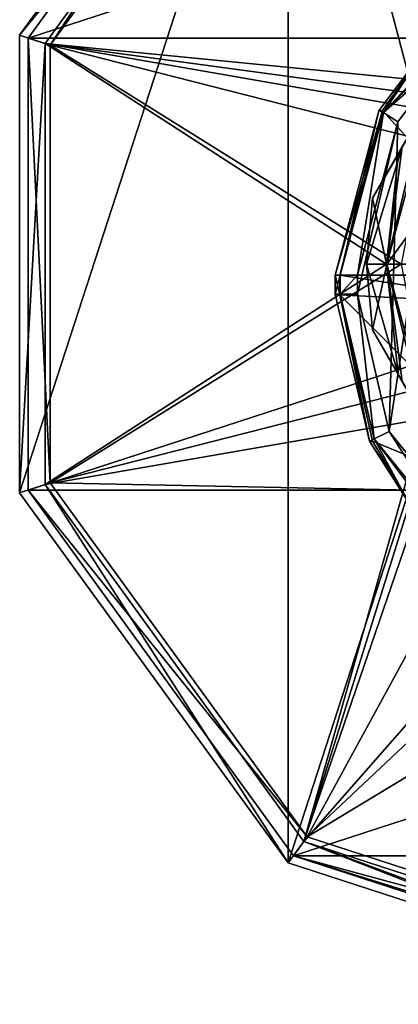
# Model space of a CAD drawing. Header units: millimetres. Extents: x -106 to 241, y -380 to 275.
# Tile 17 of 205: x -106 to -89, y -6 to 37. Entities that reach past the tile are written whole.
import ezdxf

# ---------------------------------------------------------------- set-up
doc = ezdxf.new("R2010")
doc.units = ezdxf.units.MM
doc.header["$LTSCALE"] = 65.185185
for name, color, linetype in [('1', 7, 'CONTINUOUS'), ('10', 7, 'CONTINUOUS'), ('20', 7, 'CONTINUOUS'), ('36', 7, 'CONTINUOUS'), ('37', 7, 'CONTINUOUS'), ('40', 7, 'CONTINUOUS'), ('41', 7, 'CONTINUOUS'), ('49', 7, 'CONTINUOUS'), ('50', 7, 'CONTINUOUS'), ('61', 7, 'CONTINUOUS'), ('663', 7, 'CONTINUOUS'), ('664', 7, 'CONTINUOUS'), ('677', 7, 'CONTINUOUS'), ('678', 7, 'CONTINUOUS'), ('689', 7, 'CONTINUOUS'), ('690', 7, 'CONTINUOUS'), ('698', 7, 'CONTINUOUS'), ('699', 7, 'CONTINUOUS'), ('702', 7, 'CONTINUOUS'), ('703', 7, 'CONTINUOUS'), ('707', 7, 'CONTINUOUS'), ('708', 7, 'CONTINUOUS'), ('715', 7, 'CONTINUOUS'), ('719', 7, 'CONTINUOUS')]:
    doc.layers.add(name, color=color, linetype=linetype)

msp = doc.modelspace()

# ---------------------------------------------------------------- linework, layer by layer
at = {"layer": '1', "linetype": 'CONTINUOUS'}
for points in [[(-89.497, 32.839), (-87.323, 35.72), (-89.884, 19.043), (-89.497, 32.839)], [(-89.884, 19.043), (-87.323, 35.72), (-85.925, 14.163), (-89.884, 19.043)], [(-91.308, 26), (-89.497, 32.839), (-91.308, 25.158), (-91.308, 26)], [(-91.308, 25.158), (-89.497, 32.839), (-89.884, 19.043), (-91.308, 25.158)]]:
    msp.add_3dface(points, dxfattribs=at)
at = {"layer": '10', "linetype": 'CONTINUOUS'}
for points in [[(-92.293, 26, 1.174), (-92.293, 25.158, 1.174), (-92.087, 25.13, 2.341), (-92.293, 26, 1.174)], [(-92.087, 26, 2.341), (-92.293, 26, 1.174), (-92.087, 25.13, 2.341), (-92.087, 26, 2.341)]]:
    msp.add_3dface(points, dxfattribs=at)
at = {"layer": '20', "linetype": 'CONTINUOUS'}
for points in [[(-92.087, 26, 2.341), (-92.087, 25.13, 2.341), (-83.541, 24.68, 17.147), (-92.087, 26, 2.341)], [(-83.537, 26, 17.151), (-92.087, 26, 2.341), (-83.541, 24.68, 17.147), (-83.537, 26, 17.151)]]:
    msp.add_3dface(points, dxfattribs=at)
at = {"layer": '36', "linetype": 'CONTINUOUS'}
for points in [[(-83.541, 24.68, 17.147), (-92.087, 25.13, 2.341), (-81.995, 15.048, 13.823), (-83.541, 24.68, 17.147)], [(-81.995, 15.048, 13.823), (-92.087, 25.13, 2.341), (-90.641, 18.605, 1.935), (-81.995, 15.048, 13.823)], [(-89.053, 15.977, 1.594), (-81.995, 15.048, 13.823), (-90.641, 18.605, 1.935), (-89.053, 15.977, 1.594)]]:
    msp.add_3dface(points, dxfattribs=at)
at = {"layer": '37', "linetype": 'CONTINUOUS'}
for points in [[(-92.087, 25.13, 2.341), (-92.293, 25.158, 1.174), (-90.772, 18.607, 1.146), (-92.087, 25.13, 2.341)], [(-90.641, 18.605, 1.935), (-92.087, 25.13, 2.341), (-90.772, 18.607, 1.146), (-90.641, 18.605, 1.935)], [(-89.053, 15.977, 1.594), (-90.641, 18.605, 1.935), (-90.772, 18.607, 1.146), (-89.053, 15.977, 1.594)], [(-88.969, 15.778, 1.122), (-89.053, 15.977, 1.594), (-90.772, 18.607, 1.146), (-88.969, 15.778, 1.122)]]:
    msp.add_3dface(points, dxfattribs=at)
at = {"layer": '40', "linetype": 'CONTINUOUS'}
for points in [[(-83.537, 26, 17.151), (-87.761, 36.607, 1.578), (-90.192, 33.35, 2.007), (-83.537, 26, 17.151)], [(-92.087, 26, 2.341), (-83.537, 26, 17.151), (-90.192, 33.35, 2.007), (-92.087, 26, 2.341)]]:
    msp.add_3dface(points, dxfattribs=at)
at = {"layer": '41', "linetype": 'CONTINUOUS'}
for points in [[(-90.192, 33.35, 2.007), (-87.761, 36.607, 1.578), (-88.038, 36.408, 1.125), (-90.192, 33.35, 2.007)], [(-90.355, 33.329, 1.152), (-90.192, 33.35, 2.007), (-88.038, 36.408, 1.125), (-90.355, 33.329, 1.152)], [(-92.293, 26, 1.174), (-92.087, 26, 2.341), (-90.192, 33.35, 2.007), (-92.293, 26, 1.174)], [(-92.293, 26, 1.174), (-90.192, 33.35, 2.007), (-90.355, 33.329, 1.152), (-92.293, 26, 1.174)]]:
    msp.add_3dface(points, dxfattribs=at)
at = {"layer": '49', "linetype": 'CONTINUOUS'}
for points in [[(-92.293, 25.158, 1.174), (-92.293, 26, 1.174), (-92.074, 26, 0.357), (-92.293, 25.158, 1.174)], [(-92.293, 25.158, 1.174), (-92.074, 26, 0.357), (-92.074, 25.158, 0.357), (-92.293, 25.158, 1.174)], [(-91.308, 26), (-91.308, 25.158), (-92.074, 25.158, 0.357), (-91.308, 26)], [(-92.074, 26, 0.357), (-91.308, 26), (-92.074, 25.158, 0.357), (-92.074, 26, 0.357)]]:
    msp.add_3dface(points, dxfattribs=at)
at = {"layer": '50', "linetype": 'CONTINUOUS'}
for points in [[(-90.772, 18.607, 1.146), (-92.293, 25.158, 1.174), (-92.074, 25.158, 0.357), (-90.772, 18.607, 1.146)], [(-92.074, 25.158, 0.357), (-91.308, 25.158), (-90.564, 18.709, 0.347), (-92.074, 25.158, 0.357)], [(-90.772, 18.607, 1.146), (-92.074, 25.158, 0.357), (-90.564, 18.709, 0.347), (-90.772, 18.607, 1.146)], [(-91.308, 25.158), (-89.884, 19.043), (-90.564, 18.709, 0.347), (-91.308, 25.158)], [(-90.564, 18.709, 0.347), (-89.884, 19.043), (-86.381, 13.582, 0.326), (-90.564, 18.709, 0.347)], [(-89.884, 19.043), (-85.925, 14.163), (-86.381, 13.582, 0.326), (-89.884, 19.043)], [(-88.969, 15.778, 1.122), (-90.772, 18.607, 1.146), (-90.564, 18.709, 0.347), (-88.969, 15.778, 1.122)], [(-86.54, 13.38, 1.09), (-88.969, 15.778, 1.122), (-90.564, 18.709, 0.347), (-86.54, 13.38, 1.09)], [(-86.54, 13.38, 1.09), (-90.564, 18.709, 0.347), (-86.381, 13.582, 0.326), (-86.54, 13.38, 1.09)]]:
    msp.add_3dface(points, dxfattribs=at)
at = {"layer": '61', "linetype": 'CONTINUOUS'}
for points in [[(-88.038, 36.408, 1.125), (-84.993, 38.815, 1.09), (-90.139, 33.259, 0.357), (-88.038, 36.408, 1.125)], [(-84.993, 38.815, 1.09), (-84.875, 38.618, 0.357), (-90.139, 33.259, 0.357), (-84.993, 38.815, 1.09)], [(-84.875, 38.618, 0.357), (-87.323, 35.72), (-90.139, 33.259, 0.357), (-84.875, 38.618, 0.357)], [(-90.355, 33.329, 1.152), (-88.038, 36.408, 1.125), (-90.139, 33.259, 0.357), (-90.355, 33.329, 1.152)], [(-87.323, 35.72), (-89.497, 32.839), (-90.139, 33.259, 0.357), (-87.323, 35.72)], [(-92.293, 26, 1.174), (-90.355, 33.329, 1.152), (-92.074, 26, 0.357), (-92.293, 26, 1.174)], [(-92.074, 26, 0.357), (-90.355, 33.329, 1.152), (-90.139, 33.259, 0.357), (-92.074, 26, 0.357)], [(-91.308, 26), (-92.074, 26, 0.357), (-90.139, 33.259, 0.357), (-91.308, 26)], [(-89.497, 32.839), (-91.308, 26), (-90.139, 33.259, 0.357), (-89.497, 32.839)]]:
    msp.add_3dface(points, dxfattribs=at)
at = {"layer": '663', "linetype": 'CONTINUOUS'}
for points in [[(-90.627, 29.433, -14.98), (-90.9, 26.5, -14.98), (-90.627, 29.433, -2.02), (-90.627, 29.433, -14.98)], [(-90.627, 29.433, -2.02), (-90.9, 26.5, -14.98), (-90.9, 26.5, -2.02), (-90.627, 29.433, -2.02)], [(-90.627, 23.567, -14.98), (-90.627, 23.567, -2.02), (-90.9, 26.5, -2.02), (-90.627, 23.567, -14.98)], [(-90.9, 26.5, -14.98), (-90.627, 23.567, -14.98), (-90.9, 26.5, -2.02), (-90.9, 26.5, -14.98)]]:
    msp.add_3dface(points, dxfattribs=at)
at = {"layer": '664', "linetype": 'CONTINUOUS'}
for points in [[(-87.99, 34, -1.5), (-90, 26.5, -1.5), (-83.662, 35.162, -1.5), (-87.99, 34, -1.5)], [(-83.662, 35.162, -1.5), (-90, 26.5, -1.5), (-87.25, 26.5, -1.5), (-83.662, 35.162, -1.5)], [(-90, 26.5, -1.5), (-87.99, 19, -1.5), (-87.25, 26.5, -1.5), (-90, 26.5, -1.5)]]:
    msp.add_3dface(points, dxfattribs=at)
at = {"layer": '677', "linetype": 'CONTINUOUS'}
for points in [[(-90.627, 29.433, -14.98), (-90.627, 29.433, -2.02), (-85.354, 38.567, -14.98), (-90.627, 29.433, -14.98)], [(-86.5, 36.581, -15.331), (-90.627, 29.433, -14.98), (-85.354, 38.567, -14.98), (-86.5, 36.581, -15.331)], [(-85.354, 38.567, -14.98), (-90.627, 29.433, -2.02), (-85.354, 38.567, -2.02), (-85.354, 38.567, -14.98)], [(-85.354, 38.567, -2.02), (-90.627, 29.433, -2.02), (-89.306, 31.722, -1.632), (-85.354, 38.567, -2.02)], [(-90.627, 29.433, -14.98), (-86.5, 36.581, -15.331), (-89.48, 31.42, -15.331), (-90.627, 29.433, -14.98)]]:
    msp.add_3dface(points, dxfattribs=at)
at = {"layer": '678', "linetype": 'CONTINUOUS'}
for points in [[(-90.627, 23.567, -2.02), (-90.627, 23.567, -14.98), (-85.354, 14.433, -2.02), (-90.627, 23.567, -2.02)], [(-89.306, 21.279, -1.632), (-90.627, 23.567, -2.02), (-86.675, 16.722, -1.632), (-89.306, 21.279, -1.632)], [(-86.675, 16.722, -1.632), (-90.627, 23.567, -2.02), (-85.354, 14.433, -2.02), (-86.675, 16.722, -1.632)], [(-90.627, 23.567, -14.98), (-89.481, 21.581, -15.331), (-85.354, 14.433, -14.98), (-90.627, 23.567, -14.98)], [(-85.354, 14.433, -2.02), (-90.627, 23.567, -14.98), (-85.354, 14.433, -14.98), (-85.354, 14.433, -2.02)], [(-89.481, 21.581, -15.331), (-88.339, 19.604, -15.491), (-86.501, 16.42, -15.331), (-89.481, 21.581, -15.331)], [(-85.354, 14.433, -14.98), (-89.481, 21.581, -15.331), (-86.501, 16.42, -15.331), (-85.354, 14.433, -14.98)]]:
    msp.add_3dface(points, dxfattribs=at)
at = {"layer": '689', "linetype": 'CONTINUOUS'}
for points in [[(-94.397, 53.197, -35.1), (-106.385, 36.698, -35.1), (-94.397, 53.198, -30.592), (-94.397, 53.197, -35.1)], [(-94.397, 53.198, -30.592), (-106.385, 36.698, -35.1), (-106.385, 36.698, -30.592), (-94.397, 53.198, -30.592)], [(-106.385, 36.698, -35.1), (-106.385, 16.302, -35.1), (-106.385, 36.698, -30.592), (-106.385, 36.698, -35.1)], [(-106.385, 36.698, -30.592), (-106.385, 16.302, -35.1), (-106.385, 16.302, -30.592), (-106.385, 36.698, -30.592)], [(-106.385, 16.302, -35.1), (-94.397, -0.197, -35.1), (-106.385, 16.302, -30.592), (-106.385, 16.302, -35.1)], [(-106.385, 16.302, -30.592), (-94.397, -0.197, -35.1), (-94.397, -0.198, -30.592), (-106.385, 16.302, -30.592)], [(-94.397, -0.197, -35.1), (-75, -6.5, -35.1), (-94.397, -0.198, -30.592), (-94.397, -0.197, -35.1)], [(-75, -6.5, -35.1), (-75, -6.5, -30.592), (-94.397, -0.198, -30.592), (-75, -6.5, -35.1)]]:
    msp.add_3dface(points, dxfattribs=at)
at = {"layer": '690', "linetype": 'CONTINUOUS'}
for points in [[(-106.004, 36.574, -34.962), (-94.162, 52.874, -34.962), (-106.004, 36.574, -30.603), (-106.004, 36.574, -34.962)], [(-106.004, 36.574, -30.603), (-94.162, 52.874, -34.962), (-94.162, 52.874, -30.603), (-106.004, 36.574, -30.603)], [(-106.004, 16.426, -34.962), (-106.004, 36.574, -34.962), (-106.004, 16.426, -30.603), (-106.004, 16.426, -34.962)], [(-106.004, 16.426, -30.603), (-106.004, 36.574, -34.962), (-106.004, 36.574, -30.603), (-106.004, 16.426, -30.603)], [(-94.162, 0.126, -34.962), (-106.004, 16.426, -34.962), (-94.162, 0.126, -30.603), (-94.162, 0.126, -34.962)], [(-94.162, 0.126, -30.603), (-106.004, 16.426, -34.962), (-106.004, 16.426, -30.603), (-94.162, 0.126, -30.603)], [(-75, -6.1, -34.962), (-94.162, 0.126, -34.962), (-75, -6.1, -30.603), (-75, -6.1, -34.962)], [(-75, -6.1, -30.603), (-94.162, 0.126, -34.962), (-94.162, 0.126, -30.603), (-75, -6.1, -30.603)]]:
    msp.add_3dface(points, dxfattribs=at)
at = {"layer": '698', "linetype": 'CONTINUOUS'}
for points in [[(-75, -6.5, -35.1), (-94.397, -0.197, -35.1), (-75, 59.5, -35.1), (-75, -6.5, -35.1)], [(-94.397, -0.197, -35.1), (-94.397, 53.197, -35.1), (-75, 59.5, -35.1), (-94.397, -0.197, -35.1)], [(-94.397, -0.197, -35.1), (-106.385, 16.302, -35.1), (-94.397, 53.197, -35.1), (-94.397, -0.197, -35.1)], [(-106.385, 16.302, -35.1), (-106.385, 36.698, -35.1), (-94.397, 53.197, -35.1), (-106.385, 16.302, -35.1)]]:
    msp.add_3dface(points, dxfattribs=at)
at = {"layer": '699', "linetype": 'CONTINUOUS'}
for points in [[(-105.253, 36.33, -28.2), (-87.642, 34.604, -15.491), (-93.698, 52.235, -28.2), (-105.253, 36.33, -28.2)], [(-93.698, 52.235, -28.2), (-87.642, 34.604, -15.491), (-82.508, 39.504, -15.491), (-93.698, 52.235, -28.2)], [(-87.99, 34, -15.478), (-87.642, 34.604, -15.491), (-105.253, 36.33, -28.2), (-87.99, 34, -15.478)], [(-88.339, 33.396, -15.491), (-87.99, 34, -15.478), (-105.253, 36.33, -28.2), (-88.339, 33.396, -15.491)], [(-88.339, 33.396, -15.491), (-105.253, 36.33, -28.2), (-90.016, 26.5, -15.491), (-88.339, 33.396, -15.491)], [(-105.253, 36.33, -28.2), (-105.253, 16.67, -28.2), (-90.016, 26.5, -15.491), (-105.253, 36.33, -28.2)], [(-105.253, 16.67, -28.2), (-88.339, 19.604, -15.491), (-90.016, 26.5, -15.491), (-105.253, 16.67, -28.2)], [(-93.698, 0.765, -28.2), (-88.339, 19.604, -15.491), (-105.253, 16.67, -28.2), (-93.698, 0.765, -28.2)], [(-87.99, 19, -15.478), (-88.339, 19.604, -15.491), (-93.698, 0.765, -28.2), (-87.99, 19, -15.478)], [(-87.642, 18.396, -15.491), (-87.99, 19, -15.478), (-93.698, 0.765, -28.2), (-87.642, 18.396, -15.491)], [(-87.642, 18.396, -15.491), (-93.698, 0.765, -28.2), (-82.508, 13.496, -15.491), (-87.642, 18.396, -15.491)], [(-93.698, 0.765, -28.2), (-75, -5.31, -28.2), (-82.508, 13.496, -15.491), (-93.698, 0.765, -28.2)]]:
    msp.add_3dface(points, dxfattribs=at)
at = {"layer": '702', "linetype": 'CONTINUOUS'}
for points in [[(-94.397, 53.198, -30.592), (-106.385, 36.698, -30.592), (-93.698, 52.235, -28.2), (-94.397, 53.198, -30.592)], [(-106.385, 36.698, -30.592), (-105.253, 36.33, -28.2), (-93.698, 52.235, -28.2), (-106.385, 36.698, -30.592)], [(-106.385, 36.698, -30.592), (-106.385, 16.302, -30.592), (-105.253, 36.33, -28.2), (-106.385, 36.698, -30.592)], [(-106.385, 16.302, -30.592), (-105.253, 16.67, -28.2), (-105.253, 36.33, -28.2), (-106.385, 16.302, -30.592)], [(-106.385, 16.302, -30.592), (-94.397, -0.198, -30.592), (-105.253, 16.67, -28.2), (-106.385, 16.302, -30.592)], [(-94.397, -0.198, -30.592), (-93.698, 0.765, -28.2), (-105.253, 16.67, -28.2), (-94.397, -0.198, -30.592)], [(-94.397, -0.198, -30.592), (-75, -6.5, -30.592), (-93.698, 0.765, -28.2), (-94.397, -0.198, -30.592)], [(-93.698, 0.765, -28.2), (-75, -6.5, -30.592), (-75, -6.186, -29.256), (-93.698, 0.765, -28.2)], [(-75, -5.31, -28.2), (-93.698, 0.765, -28.2), (-75, -6.186, -29.256), (-75, -5.31, -28.2)]]:
    msp.add_3dface(points, dxfattribs=at)
at = {"layer": '703', "linetype": 'CONTINUOUS'}
for points in [[(-93.556, 52.04, -28.53), (-88.259, 31.992, -15.5), (-105.024, 36.255, -28.53), (-93.556, 52.04, -28.53)], [(-80.492, 39.759, -15.5), (-85.148, 36.648, -15.5), (-93.556, 52.04, -28.53), (-80.492, 39.759, -15.5)], [(-85.148, 36.648, -15.5), (-88.259, 31.992, -15.5), (-93.556, 52.04, -28.53), (-85.148, 36.648, -15.5)], [(-88.259, 31.992, -15.5), (-89.351, 26.5, -15.5), (-105.024, 36.255, -28.53), (-88.259, 31.992, -15.5)], [(-105.024, 36.255, -28.53), (-89.351, 26.5, -15.5), (-105.024, 16.745, -28.53), (-105.024, 36.255, -28.53)], [(-89.351, 26.5, -15.5), (-88.259, 21.008, -15.5), (-105.024, 16.745, -28.53), (-89.351, 26.5, -15.5)], [(-88.259, 21.008, -15.5), (-85.148, 16.352, -15.5), (-105.024, 16.745, -28.53), (-88.259, 21.008, -15.5)], [(-105.024, 16.745, -28.53), (-85.148, 16.352, -15.5), (-93.556, 0.96, -28.53), (-105.024, 16.745, -28.53)], [(-85.148, 16.352, -15.5), (-80.492, 13.241, -15.5), (-93.556, 0.96, -28.53), (-85.148, 16.352, -15.5)], [(-80.492, 13.241, -15.5), (-75, 12.149, -15.5), (-93.556, 0.96, -28.53), (-80.492, 13.241, -15.5)], [(-93.556, 0.96, -28.53), (-75, 12.149, -15.5), (-75, -5.069, -28.53), (-93.556, 0.96, -28.53)]]:
    msp.add_3dface(points, dxfattribs=at)
at = {"layer": '707', "linetype": 'CONTINUOUS'}
for points in [[(-106.004, 36.574, -30.603), (-94.162, 52.874, -30.603), (-105.024, 36.255, -28.53), (-106.004, 36.574, -30.603)], [(-94.162, 52.874, -30.603), (-93.556, 52.04, -28.53), (-105.024, 36.255, -28.53), (-94.162, 52.874, -30.603)], [(-106.004, 16.426, -30.603), (-106.004, 36.574, -30.603), (-105.024, 16.745, -28.53), (-106.004, 16.426, -30.603)], [(-106.004, 36.574, -30.603), (-105.024, 36.255, -28.53), (-105.024, 16.745, -28.53), (-106.004, 36.574, -30.603)], [(-106.004, 16.426, -30.603), (-105.024, 16.745, -28.53), (-93.556, 0.96, -28.53), (-106.004, 16.426, -30.603)], [(-94.162, 0.126, -30.603), (-106.004, 16.426, -30.603), (-93.556, 0.96, -28.53), (-94.162, 0.126, -30.603)], [(-94.162, 0.126, -30.603), (-93.556, 0.96, -28.53), (-75, -5.069, -28.53), (-94.162, 0.126, -30.603)], [(-75, -6.1, -30.603), (-94.162, 0.126, -30.603), (-75, -5.828, -29.445), (-75, -6.1, -30.603)], [(-94.162, 0.126, -30.603), (-75, -5.069, -28.53), (-75, -5.828, -29.445), (-94.162, 0.126, -30.603)]]:
    msp.add_3dface(points, dxfattribs=at)
at = {"layer": '708', "linetype": 'CONTINUOUS'}
for points in [[(-94.162, 52.874, -34.962), (-106.004, 36.574, -34.962), (-55.838, 52.874, -34.962), (-94.162, 52.874, -34.962)], [(-106.004, 36.574, -34.962), (-43.996, 36.574, -34.962), (-55.838, 52.874, -34.962), (-106.004, 36.574, -34.962)], [(-106.004, 36.574, -34.962), (-106.004, 16.426, -34.962), (-43.996, 36.574, -34.962), (-106.004, 36.574, -34.962)], [(-106.004, 16.426, -34.962), (-43.996, 16.426, -34.962), (-43.996, 36.574, -34.962), (-106.004, 16.426, -34.962)], [(-106.004, 16.426, -34.962), (-94.162, 0.126, -34.962), (-43.996, 16.426, -34.962), (-106.004, 16.426, -34.962)], [(-94.162, 0.126, -34.962), (-55.838, 0.126, -34.962), (-43.996, 16.426, -34.962), (-94.162, 0.126, -34.962)], [(-94.162, 0.126, -34.962), (-75, -6.1, -34.962), (-55.838, 0.126, -34.962), (-94.162, 0.126, -34.962)]]:
    msp.add_3dface(points, dxfattribs=at)
at = {"layer": '715', "linetype": 'CONTINUOUS'}
for points in [[(-89.48, 31.42, -15.331), (-88.339, 33.396, -15.491), (-90.016, 26.5, -15.491), (-89.48, 31.42, -15.331)], [(-90.627, 29.433, -14.98), (-89.48, 31.42, -15.331), (-90.016, 26.5, -15.491), (-90.627, 29.433, -14.98)], [(-90.9, 26.5, -14.98), (-90.627, 29.433, -14.98), (-90.016, 26.5, -15.491), (-90.9, 26.5, -14.98)], [(-90.627, 23.567, -14.98), (-90.9, 26.5, -14.98), (-89.481, 21.581, -15.331), (-90.627, 23.567, -14.98)], [(-89.481, 21.581, -15.331), (-90.9, 26.5, -14.98), (-90.016, 26.5, -15.491), (-89.481, 21.581, -15.331)], [(-88.339, 19.604, -15.491), (-89.481, 21.581, -15.331), (-90.016, 26.5, -15.491), (-88.339, 19.604, -15.491)]]:
    msp.add_3dface(points, dxfattribs=at)
at = {"layer": '719', "linetype": 'CONTINUOUS'}
for points in [[(-90, 26.5, -1.5), (-87.99, 34, -1.5), (-89.306, 31.722, -1.632), (-90, 26.5, -1.5)], [(-90.627, 29.433, -2.02), (-90.9, 26.5, -2.02), (-89.306, 31.722, -1.632), (-90.627, 29.433, -2.02)], [(-90.9, 26.5, -2.02), (-90, 26.5, -1.5), (-89.306, 31.722, -1.632), (-90.9, 26.5, -2.02)], [(-90.9, 26.5, -2.02), (-90.627, 23.567, -2.02), (-90, 26.5, -1.5), (-90.9, 26.5, -2.02)], [(-90, 26.5, -1.5), (-90.627, 23.567, -2.02), (-89.306, 21.279, -1.632), (-90, 26.5, -1.5)], [(-87.99, 19, -1.5), (-90, 26.5, -1.5), (-89.306, 21.279, -1.632), (-87.99, 19, -1.5)]]:
    msp.add_3dface(points, dxfattribs=at)

doc.saveas('drawing.dxf')
